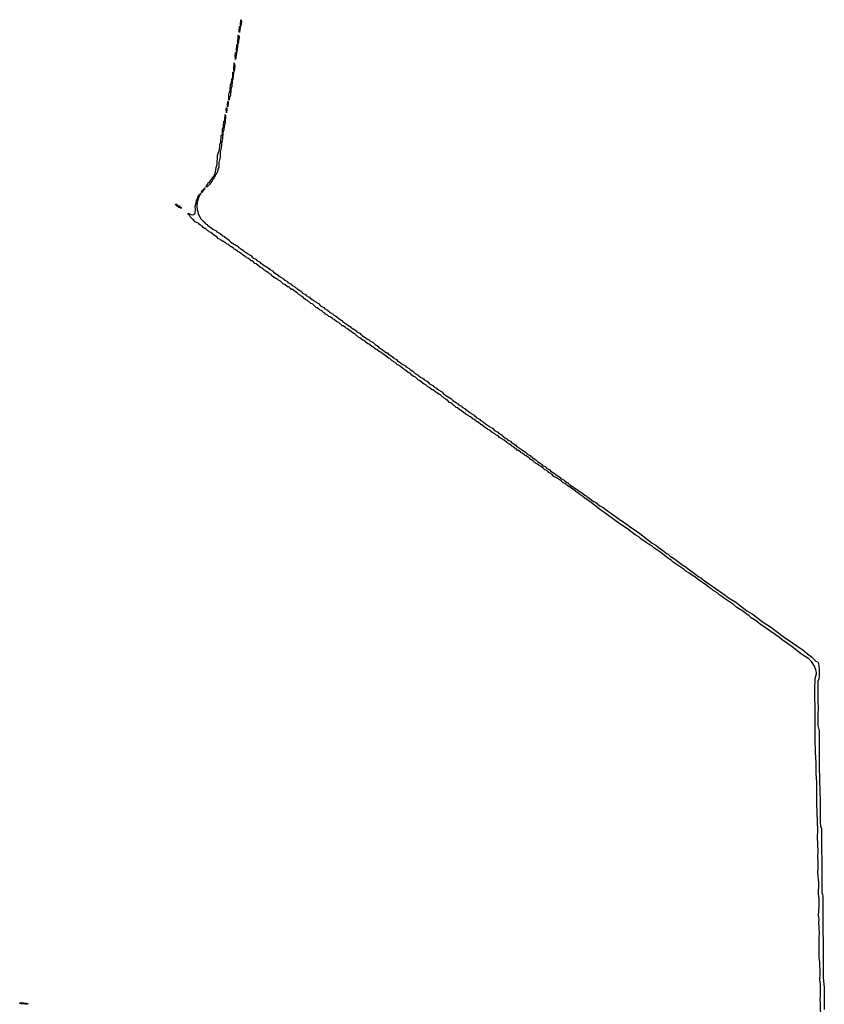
# Model space of a CAD drawing. Header units: inches. Extents: x 2547364 to 2752884, y 552026 to 708734.
# Tile 70 of 85: x 2688566 to 2700955, y 681956 to 697125. Entities that reach past the tile are written whole.
import ezdxf

# ---------------------------------------------------------------- set-up
doc = ezdxf.new("R2010")
doc.units = ezdxf.units.IN
doc.header["$MEASUREMENT"] = 0
for name, color, linetype in [('C6688', 7, 'Continuous'), ('C6698', 7, 'Continuous'), ('C6699', 7, 'Continuous'), ('C7608', 7, 'Continuous')]:
    doc.layers.add(name, color=color, linetype=linetype)

msp = doc.modelspace()

# ---------------------------------------------------------------- linework, layer by layer
at = {"layer": 'C6688', "color": 6}
msp.add_lwpolyline([(2688650, 681958), (2688590, 681963), (2688566, 681970), (2688570, 681977), (2688590, 681982), (2688664, 681976), (2688690, 681970), (2688690, 681966), (2688682, 681958)], close=True, dxfattribs=at)
at = {"layer": 'C6698', "color": 6}
for points in [[(2700000, 687790), (2699972, 687810), (2699904, 687864), (2699830, 687910), (2699799, 687939), (2699724, 687990), (2699683, 688023), (2699610, 688070), (2699557, 688117), (2699416, 688210), (2699380, 688240), (2699330, 688269), (2699298, 688298), (2699246, 688330), (2699216, 688356), (2699188, 688370), (2699146, 688406), (2698997, 688510), (2698962, 688542), (2698910, 688571), (2698879, 688599), (2698825, 688630), (2698797, 688657), (2698630, 688770), (2698598, 688798), (2698546, 688830), (2698439, 688919), (2698330, 688990), (2698298, 689018), (2698272, 689030), (2698212, 689070), (2698130, 689127), (2698097, 689157), (2698043, 689190), (2697923, 689283), (2697792, 689370), (2697619, 689499), (2697488, 689590), (2697344, 689704), (2697273, 689750), (2697239, 689779), (2697190, 689810), (2697182, 689822), (2697158, 689838), (2697133, 689850), (2697123, 689863), (2697043, 689923), (2697027, 689930), (2696959, 689979), (2696936, 689990), (2696925, 690000)], [(2696988, 690000), (2696995, 689995), (2697010, 689990), (2697017, 689977), (2697030, 689970), (2697039, 689959), (2697090, 689930), (2697098, 689918), (2697170, 689870), (2697179, 689859), (2697230, 689830), (2697274, 689794), (2697290, 689790), (2697299, 689779), (2697372, 689730), (2697403, 689703), (2697430, 689690), (2697498, 689638), (2697548, 689610), (2697618, 689558), (2697664, 689530), (2697815, 689415), (2697830, 689410), (2697863, 689383), (2697920, 689350), (2697958, 689318), (2698088, 689230), (2698303, 689063), (2698360, 689030), (2698397, 688997), (2698468, 688950), (2698536, 688896), (2698550, 688890), (2698581, 688861), (2698631, 688830), (2698779, 688719), (2698827, 688690), (2698884, 688644), (2698910, 688630), (2699024, 688544), (2699050, 688530), (2699116, 688476), (2699188, 688430), (2699222, 688402), (2699430, 688257), (2699478, 688218), (2699592, 688150), (2699760, 688020), (2699844, 687970), (2700000, 687855)]]:
    msp.add_lwpolyline(points, dxfattribs=at)
at = {"layer": 'C6699', "color": 6}
for points in [[(2691950, 696926), (2691945, 696945), (2691950, 697021), (2691959, 697019), (2691961, 697010)], [(2691966, 697026), (2691969, 697031), (2691965, 697045), (2691970, 697125), (2691976, 697116), (2691979, 697090), (2691970, 697028)], [(2691930, 696749), (2691923, 696763), (2691930, 696885), (2691945, 696870), (2691947, 696850), (2691935, 696805)], [(2691906, 696626), (2691909, 696631), (2691904, 696644), (2691910, 696742), (2691917, 696737), (2691917, 696717), (2691910, 696626)], [(2691890, 696509), (2691886, 696570), (2691890, 696618), (2691898, 696618), (2691902, 696610)], [(2691866, 696326), (2691863, 696350), (2691870, 696462), (2691876, 696410), (2691870, 696326)], [(2691790, 695885), (2691786, 695886), (2691785, 695905), (2691787, 695967), (2691790, 695996), (2691797, 696003), (2691805, 696035), (2691810, 696130), (2691821, 696139), (2691825, 696150), (2691830, 696215), (2691840, 696221), (2691845, 696235), (2691850, 696318), (2691858, 696318), (2691862, 696310), (2691858, 696302), (2691850, 696204), (2691842, 696198), (2691837, 696183), (2691830, 696090), (2691822, 696078), (2691815, 696045), (2691810, 695958), (2691796, 695924)], [(2691750, 695689), (2691747, 695747), (2691752, 695772), (2691756, 695756)], [(2691770, 695782), (2691765, 695785), (2691764, 695804), (2691771, 695871), (2691777, 695850)], [(2691450, 694548), (2691431, 694549), (2691430, 694546), (2691429, 694549), (2691445, 694555), (2691443, 694563), (2691450, 694581), (2691468, 694610), (2691482, 694618), (2691501, 694639), (2691525, 694675), (2691530, 694690), (2691559, 694721), (2691582, 694778), (2691590, 694850), (2691604, 694896), (2691612, 695030), (2691630, 695094), (2691638, 695102), (2691642, 695118), (2691645, 695190), (2691650, 695216), (2691658, 695222), (2691664, 695236), (2691667, 695330), (2691670, 695342), (2691686, 695354), (2691689, 695449), (2691700, 695460), (2691704, 695476), (2691710, 695559), (2691718, 695562), (2691725, 695575), (2691730, 695665), (2691735, 695656), (2691730, 695538), (2691715, 695485), (2691710, 695429), (2691695, 695385), (2691690, 695290), (2691677, 695250), (2691670, 695146), (2691655, 695085), (2691650, 695006), (2691633, 694927), (2691630, 694849), (2691618, 694822), (2691610, 694775), (2691598, 694762), (2691590, 694739), (2691583, 694737), (2691574, 694726), (2691570, 694706), (2691561, 694699), (2691550, 694670), (2691536, 694664), (2691530, 694639), (2691516, 694624), (2691512, 694610), (2691498, 694602), (2691490, 694585)], [(2691411, 694529), (2691410, 694510), (2691391, 694509), (2691393, 694493), (2691390, 694487), (2691383, 694483), (2691373, 694487), (2691378, 694478), (2691370, 694464), (2691365, 694464), (2691364, 694470), (2691370, 694490), (2691386, 694494), (2691390, 694510), (2691409, 694511), (2691409, 694529)], [(2691050, 694215), (2691044, 694224), (2691017, 694230), (2691004, 694244), (2690987, 694250), (2690981, 694261), (2690967, 694270), (2690968, 694290), (2690972, 694290), (2690979, 694279), (2690998, 694270), (2691002, 694262), (2691032, 694250), (2691038, 694238), (2691054, 694230)]]:
    msp.add_lwpolyline(points, close=True, dxfattribs=at)
for points in [[(2696925, 690000), (2696901, 690021), (2696856, 690050), (2696843, 690063), (2696793, 690090), (2696761, 690121), (2696725, 690145), (2696710, 690150), (2696702, 690162), (2696666, 690186), (2696653, 690190), (2696621, 690221), (2696585, 690245), (2696570, 690250), (2696562, 690262), (2696539, 690279), (2696510, 690293), (2696503, 690304), (2696490, 690310), (2696481, 690321), (2696445, 690345), (2696430, 690350), (2696423, 690363), (2696401, 690381), (2696365, 690405), (2696350, 690410), (2696341, 690421), (2696305, 690445), (2696290, 690450), (2696282, 690462), (2696246, 690486), (2696233, 690490), (2696223, 690503), (2696208, 690510), (2696165, 690545), (2696150, 690550), (2696142, 690562), (2696106, 690586), (2696093, 690590), (2696083, 690603), (2696068, 690610), (2696025, 690645), (2696010, 690650), (2696001, 690661), (2695953, 690690), (2695943, 690703), (2695919, 690719), (2695896, 690730), (2695884, 690744), (2695838, 690770), (2695800, 690800), (2695776, 690810), (2695764, 690824), (2695721, 690850), (2695683, 690884), (2695666, 690890), (2695625, 690925), (2695608, 690930), (2695565, 690965), (2695548, 690970), (2695505, 691005), (2695490, 691010), (2695483, 691023), (2695433, 691050), (2695423, 691063), (2695406, 691070), (2695363, 691104), (2695346, 691110), (2695306, 691146), (2695288, 691150), (2695227, 691207), (2695204, 691224), (2695186, 691230), (2695146, 691266), (2695136, 691270), (2695123, 691284), (2695106, 691290), (2695043, 691343), (2695026, 691350), (2694984, 691384), (2694966, 691390), (2694925, 691425), (2694908, 691430), (2694866, 691466), (2694848, 691470), (2694818, 691498), (2694793, 691510), (2694724, 691564), (2694707, 691570), (2694658, 691618), (2694628, 691630), (2694621, 691641), (2694605, 691650), (2694577, 691677), (2694548, 691690), (2694506, 691726), (2694493, 691730), (2694483, 691743), (2694466, 691750), (2694426, 691786), (2694413, 691790), (2694403, 691803), (2694384, 691810), (2694346, 691846), (2694330, 691850), (2694321, 691861), (2694303, 691870), (2694263, 691903), (2694246, 691910), (2694206, 691946), (2694164, 691970), (2694124, 692004), (2694106, 692010), (2694064, 692044), (2694046, 692050), (2694003, 692084), (2693986, 692090), (2693946, 692126), (2693928, 692130), (2693865, 692185), (2693848, 692190), (2693805, 692225), (2693788, 692230), (2693737, 692277), (2693726, 692286), (2693708, 692290), (2693665, 692325), (2693648, 692330), (2693619, 692359), (2693607, 692367), (2693590, 692370), (2693581, 692381), (2693547, 692407), (2693530, 692410), (2693479, 692459), (2693450, 692470), (2693406, 692506), (2693390, 692509), (2693381, 692521), (2693345, 692545), (2693328, 692550), (2693299, 692579), (2693277, 692590), (2693264, 692604), (2693247, 692610), (2693220, 692640), (2693207, 692647), (2693190, 692650), (2693182, 692662), (2693170, 692667), (2693147, 692687), (2693130, 692690), (2693080, 692740), (2693067, 692747), (2693050, 692750), (2692999, 692799), (2692970, 692810), (2692962, 692822), (2692945, 692830), (2692920, 692860), (2692907, 692867), (2692890, 692870), (2692882, 692882), (2692865, 692890), (2692838, 692918), (2692810, 692930), (2692780, 692960), (2692767, 692967), (2692750, 692970), (2692742, 692982), (2692725, 692990), (2692720, 693000), (2692707, 693007), (2692690, 693010), (2692646, 693046), (2692630, 693050), (2692579, 693099), (2692550, 693110), (2692542, 693122), (2692522, 693130), (2692505, 693145), (2692488, 693150), (2692481, 693161), (2692466, 693170), (2692439, 693199), (2692410, 693210), (2692402, 693222), (2692385, 693230), (2692367, 693247), (2692350, 693250), (2692342, 693262), (2692326, 693270), (2692299, 693299), (2692270, 693310), (2692240, 693340), (2692205, 693365), (2692188, 693370), (2692160, 693400), (2692148, 693408), (2692130, 693410), (2692122, 693422), (2692106, 693430), (2692100, 693440), (2692088, 693448), (2692070, 693450), (2692062, 693462), (2692044, 693470), (2692038, 693478), (2692010, 693490), (2692002, 693502), (2691986, 693510), (2691980, 693520), (2691945, 693545), (2691928, 693550), (2691921, 693561), (2691902, 693570), (2691885, 693585), (2691868, 693590), (2691861, 693601), (2691826, 693626), (2691810, 693630), (2691802, 693642), (2691786, 693650), (2691780, 693660), (2691750, 693672), (2691742, 693682), (2691725, 693690), (2691707, 693706), (2691690, 693710), (2691682, 693722), (2691664, 693730), (2691646, 693746), (2691628, 693750), (2691600, 693780), (2691550, 693808), (2691541, 693821), (2691507, 693847), (2691490, 693850), (2691482, 693862), (2691465, 693870), (2691450, 693884), (2691439, 693899), (2691428, 693908), (2691410, 693910), (2691390, 693925), (2691380, 693940), (2691333, 693970), (2691324, 693984), (2691267, 694010), (2691241, 694041), (2691210, 694064), (2691201, 694081), (2691190, 694090), (2691186, 694106), (2691179, 694110), (2691177, 694117), (2691157, 694130), (2691161, 694139), (2691170, 694139), (2691202, 694122), (2691230, 694119), (2691260, 694140), (2691267, 694153), (2691273, 694190), (2691270, 694254), (2691282, 694298), (2691290, 694350), (2691304, 694356), (2691310, 694401), (2691318, 694402), (2691319, 694410), (2691326, 694414), (2691330, 694430), (2691349, 694431), (2691351, 694451), (2691350, 694430), (2691331, 694429), (2691335, 694415), (2691330, 694395), (2691324, 694396), (2691325, 694390), (2691317, 694383), (2691310, 694339), (2691304, 694336), (2691296, 694304), (2691292, 694250), (2691297, 694197), (2691310, 694171), (2691315, 694135), (2691357, 694057), (2691395, 694015), (2691407, 694010), (2691416, 693996), (2691430, 693987), (2691436, 693976), (2691450, 693970), (2691458, 693958), (2691510, 693925), (2691539, 693899), (2691590, 693870), (2691599, 693859), (2691653, 693830), (2691696, 693796), (2691710, 693790), (2691717, 693777), (2691790, 693730), (2691797, 693717), (2691819, 693699), (2691930, 693630), (2691937, 693617), (2691950, 693610), (2691959, 693599), (2692010, 693570), (2692018, 693558), (2692070, 693530), (2692078, 693518), (2692127, 693490), (2692158, 693458), (2692210, 693430), (2692217, 693417), (2692267, 693390), (2692276, 693376), (2692290, 693370), (2692298, 693358), (2692405, 693290), (2692416, 693276), (2692467, 693250), (2692476, 693236), (2692547, 693190), (2692557, 693176), (2692605, 693150), (2692616, 693136), (2692630, 693130), (2692637, 693117), (2692687, 693090), (2692697, 693077), (2692747, 693050), (2692756, 693036), (2692802, 693010), (2692816, 692996), (2692832, 692990), (2692839, 692979), (2692887, 692950), (2692896, 692936), (2692910, 692930), (2692917, 692917), (2692967, 692890), (2692977, 692877), (2693014, 692854), (2693027, 692850), (2693036, 692836), (2693081, 692810), (2693096, 692796), (2693110, 692790), (2693118, 692778), (2693167, 692750), (2693198, 692718), (2693247, 692690), (2693257, 692677), (2693307, 692650), (2693316, 692636), (2693330, 692630), (2693338, 692618), (2693390, 692590), (2693397, 692577), (2693444, 692550), (2693479, 692519), (2693515, 692495), (2693530, 692490), (2693537, 692477), (2693596, 692436), (2693610, 692430), (2693618, 692418), (2693670, 692390), (2693677, 692377), (2693700, 692360), (2693750, 692330), (2693758, 692318), (2693810, 692290), (2693817, 692277), (2693830, 692270), (2693838, 692258), (2693875, 692235), (2693890, 692230), (2693898, 692218), (2693922, 692202), (2693950, 692190), (2693958, 692178), (2694007, 692150), (2694039, 692119), (2694090, 692090), (2694097, 692077), (2694119, 692059), (2694170, 692030), (2694178, 692018), (2694215, 691995), (2694230, 691990), (2694239, 691979), (2694307, 691930), (2694317, 691917), (2694367, 691890), (2694377, 691876), (2694447, 691830), (2694457, 691816), (2694507, 691790), (2694517, 691776), (2694565, 691750), (2694576, 691736), (2694619, 691710), (2694656, 691676), (2694703, 691650), (2694737, 691617), (2694785, 691590), (2694796, 691576), (2694843, 691550), (2694855, 691535), (2694867, 691530), (2694877, 691516), (2694927, 691490), (2694936, 691476), (2694982, 691450), (2694995, 691435), (2695010, 691430), (2695018, 691418), (2695065, 691390), (2695097, 691357), (2695203, 691290), (2695237, 691257), (2695287, 691230), (2695296, 691216), (2695310, 691210), (2695318, 691198), (2695370, 691170), (2695377, 691157), (2695425, 691130), (2695436, 691116), (2695450, 691110), (2695495, 691075), (2695507, 691070), (2695517, 691057), (2695562, 691030), (2695575, 691015), (2695587, 691010), (2695597, 690997), (2695647, 690970), (2695657, 690956), (2695703, 690930), (2695737, 690897), (2695787, 690870), (2695797, 690856), (2695845, 690830), (2695877, 690797), (2695927, 690770), (2695937, 690757), (2695985, 690730), (2695996, 690716), (2696010, 690710), (2696017, 690697), (2696065, 690670), (2696076, 690656), (2696100, 690640), (2696125, 690630), (2696136, 690616), (2696207, 690570), (2696217, 690556), (2696275, 690515), (2696290, 690510), (2696298, 690498), (2696347, 690470), (2696356, 690456), (2696370, 690450), (2696377, 690437), (2696427, 690410), (2696437, 690396), (2696450, 690390), (2696459, 690379), (2696510, 690350), (2696517, 690337), (2696530, 690330), (2696538, 690318), (2696590, 690290), (2696597, 690277), (2696610, 690270), (2696618, 690258), (2696670, 690230), (2696678, 690218), (2696727, 690190), (2696737, 690177), (2696759, 690159), (2696810, 690130), (2696818, 690118), (2696870, 690090), (2696877, 690077), (2696890, 690070), (2696899, 690059), (2696950, 690030), (2696959, 690019), (2696988, 690000)], [(2691414, 694530), (2691411, 694529)]]:
    msp.add_lwpolyline(points, dxfattribs=at)
at = {"layer": 'C7608', "color": 6}
for points in [[(2700000, 687855), (2700043, 687823), (2700128, 687770), (2700321, 687621), (2700628, 687410), (2700695, 687355), (2700759, 687310), (2700825, 687245), (2700853, 687233), (2700862, 687222), (2700867, 687210), (2700878, 687110), (2700875, 687010), (2700870, 686970), (2700858, 686930), (2700856, 686904), (2700855, 686650), (2700860, 686490), (2700855, 686445), (2700854, 686250), (2700874, 686170), (2700874, 685590), (2700882, 685450), (2700885, 685205), (2700893, 685130), (2700894, 684754), (2700899, 684699), (2700910, 684663), (2700913, 684630), (2700915, 683870), (2700919, 683810), (2700915, 683710), (2700918, 683678), (2700930, 683650), (2700933, 683627), (2700937, 682370), (2700954, 682210), (2700955, 681875)], [(2700901, 681730), (2700899, 681970), (2700890, 682030), (2700896, 682084), (2700896, 682270), (2700888, 682330), (2700891, 682431), (2700885, 682610), (2700878, 682670), (2700874, 682990), (2700879, 683050), (2700872, 683210), (2700875, 683270), (2700867, 683330), (2700875, 683470), (2700874, 683590), (2700868, 683650), (2700870, 683830), (2700858, 683990), (2700863, 684050), (2700862, 684150), (2700857, 684230), (2700862, 684310), (2700853, 684530), (2700856, 684636), (2700838, 685050), (2700838, 685378), (2700830, 685510), (2700830, 685670), (2700820, 685840), (2700816, 686030), (2700816, 686570), (2700810, 686646), (2700807, 686813), (2700815, 686975), (2700833, 687050), (2700833, 687070), (2700827, 687110), (2700804, 687164), (2700758, 687238), (2700719, 687279), (2700605, 687350), (2700463, 687463), (2700306, 687570), (2700265, 687605), (2700000, 687790)]]:
    msp.add_lwpolyline(points, dxfattribs=at)

doc.saveas('drawing.dxf')
